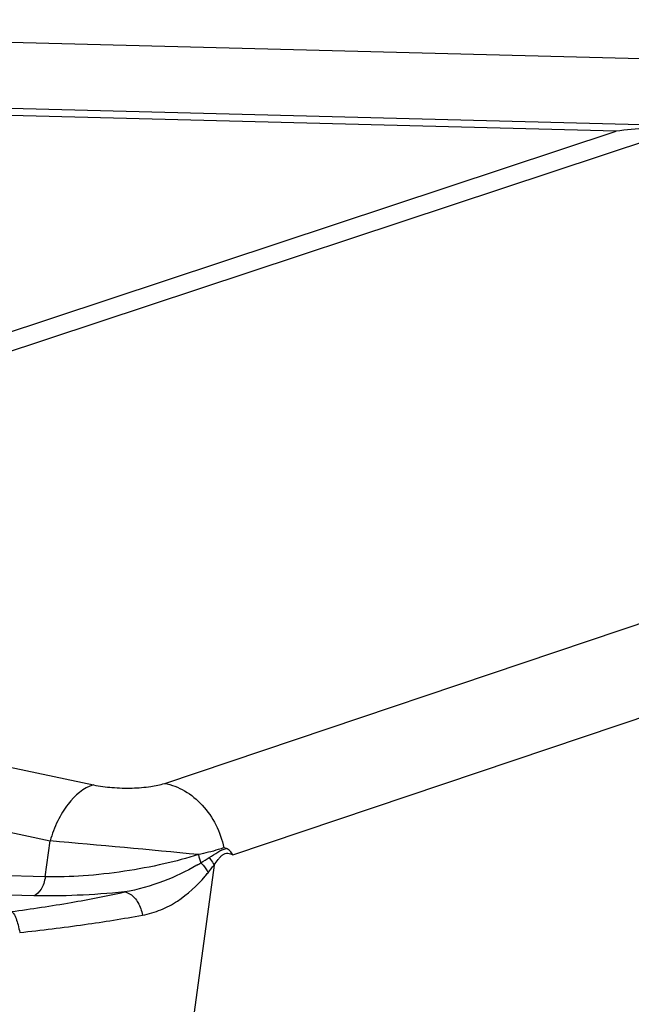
# Model space of a CAD drawing. Header units: millimetres. Extents: x 0 to 420, y 0 to 297.
# Tile 27 of 74: x 204.27 to 207.9, y 67.99 to 73.82. Entities that reach past the tile are written whole.
import ezdxf

# ---------------------------------------------------------------- set-up
doc = ezdxf.new("R2010")
doc.units = ezdxf.units.MM
doc.header["$LTSCALE"] = 23.1
doc.layers.add('COMPONENTS', color=7, linetype='CONTINUOUS')

msp = doc.modelspace()

# ---------------------------------------------------------------- linework, layer by layer
at = {"layer": 'COMPONENTS', "color": 9, "linetype": 'CONTINUOUS'}
for p, q in [((214.73288, 73.41552), (198.99091, 73.82336)), ((208.09438, 73.1963), (198.19343, 73.45281)), ((207.81173, 73.16333), (198.12606, 73.41426)), ((201.35012, 71.02563), (207.81173, 73.16333)), ((201.53972, 70.97363), (208.14495, 73.15884)), ((205.13347, 69.2972), (215.59139, 72.8118)), ((205.53813, 68.87365), (215.95122, 72.37318)), ((203.90487, 69.45934), (204.71133, 69.28823)), ((203.64791, 69.12738), (204.45436, 68.95627)), ((204.42525, 68.74338), (204.45436, 68.95627)), ((205.42605, 68.81291), (205.15902, 66.83937)), ((204.42525, 68.74338), (203.75714, 68.76069)), ((204.35703, 68.63084), (203.7732, 68.64597))]:
    msp.add_line(p, q, dxfattribs=at)
at = {"layer": 'COMPONENTS', "color": 7, "linetype": 'CONTINUOUS'}
for p, q in [((214.76567, 73.4154), (198.99745, 73.82396)), ((205.49929, 68.91074), (205.48459, 68.91494))]:
    msp.add_line(p, q, dxfattribs=at)
msp.add_arc((208.32304, 68.78824), 4.40486, 94.31653, 96.665745, dxfattribs=at)
at = {"layer": 'COMPONENTS', "color": 9, "linetype": 'CONTINUOUS'}
for centre, radius, start, end in [((197.33555, -12.61615), 81.88246, 84.3943994, 85.0124415), ((204.7114, 69.86672), 1.21994, 300.153079, 301.452897), ((204.52633, 70.19265), 1.5946, 301.014918, 303.111295), ((204.65347, 69.36195), 0.94696, 319.463839, 321.120156)]:
    msp.add_arc(centre, radius, start, end, dxfattribs=at)
for points, knots in [([(204.71133, 69.28823), (204.65089, 69.27092), (204.56823, 69.19702), (204.49481, 69.0738), (204.4659, 68.99691), (204.45436, 68.95627)], [0, 0, 0, 0, 0.4359271, 0.707067, 1, 1, 1, 1]), ([(204.71133, 69.28823), (204.74741, 69.28057), (204.82406, 69.27066), (204.9378, 69.26765), (205.04263, 69.27553), (205.10665, 69.28819), (205.13347, 69.2972)], [0, 0, 0, 0, 0.2599359, 0.5430205, 0.800589, 1, 1, 1, 1]), ([(205.13347, 69.2972), (205.1749, 69.28943), (205.25794, 69.25703), (205.36282, 69.17018), (205.44285, 69.05308), (205.47476, 68.96199), (205.48459, 68.91494)], [0, 0, 0, 0, 0.2312053, 0.4777156, 0.7364209, 1, 1, 1, 1]), ([(205.33384, 68.87474), (205.26655, 68.85336), (205.12115, 68.81517), (204.89281, 68.7728), (204.65758, 68.74625), (204.50032, 68.74112), (204.42525, 68.74338)], [0, 0, 0, 0, 0.2298633, 0.4887672, 0.7554845, 1, 1, 1, 1]), ([(205.48459, 68.91494), (205.47365, 68.91128), (205.424, 68.89573), (205.3734, 68.88334), (205.33384, 68.87474)], [0, 0, 0, 0, 0.2217449, 1, 1, 1, 1]), ([(205.3974, 68.857), (205.41462, 68.86822), (205.44644, 68.88961), (205.48166, 68.90684), (205.49917, 68.91079)], [0, 0, 0, 0, 0.5337917, 1, 1, 1, 1]), ([(205.42605, 68.81291), (205.43398, 68.82428), (205.44587, 68.84098), (205.46315, 68.8613), (205.47661, 68.87382), (205.49172, 68.88207), (205.50796, 68.88354), (205.52341, 68.87991), (205.53323, 68.87589), (205.53813, 68.87365)], [0, 0, 0, 0, 0.2892966, 0.4272938, 0.5559191, 0.6715792, 0.7790575, 0.887642, 1, 1, 1, 1]), ([(205.32419, 68.81186), (205.26095, 68.7751), (205.12221, 68.70894), (204.97385, 68.66611), (204.89485, 68.65357)], [0, 0, 0, 0, 0.4776706, 1, 1, 1, 1]), ([(205.34796, 68.82603), (205.35255, 68.82165), (205.36934, 68.80421), (205.38325, 68.78381), (205.39064, 68.76755)], [0, 0, 0, 0, 0.2621813, 1, 1, 1, 1]), ([(205.3974, 68.857), (205.40042, 68.85355), (205.41152, 68.83994), (205.4208, 68.82477), (205.42605, 68.81291)], [0, 0, 0, 0, 0.2611505, 1, 1, 1, 1]), ([(204.42526, 68.74338), (204.4232, 68.72982), (204.41713, 68.70415), (204.39912, 68.66283), (204.37538, 68.63691), (204.35703, 68.63084)], [0, 0, 0, 0, 0.3017621, 0.5746976, 1, 1, 1, 1]), ([(205.0017, 68.51604), (205.03904, 68.52291), (205.11153, 68.54414), (205.2432, 68.61402), (205.32543, 68.69068), (205.37315, 68.74649)], [0, 0, 0, 0, 0.2560464, 0.5048401, 1, 1, 1, 1]), ([(204.22425, 68.53736), (204.34274, 68.55298), (204.56719, 68.58681), (204.79004, 68.63011), (204.89486, 68.65357)], [0, 0, 0, 0, 0.5266836, 1, 1, 1, 1]), ([(204.89486, 68.65357), (204.80155, 68.64447), (204.62242, 68.63157), (204.44277, 68.62862), (204.35703, 68.63084)], [0, 0, 0, 0, 0.5222177, 1, 1, 1, 1]), ([(204.89485, 68.65357), (204.90714, 68.65222), (204.92945, 68.64293), (204.95578, 68.61925), (204.98428, 68.57898), (204.99708, 68.54185), (205.00163, 68.51603)], [0, 0, 0, 0, 0.201385, 0.3768937, 0.5728472, 1, 1, 1, 1]), ([(204.22425, 68.53736), (204.2301, 68.53453), (204.24104, 68.52064), (204.25349, 68.49361), (204.26501, 68.4562), (204.27077, 68.42808), (204.27326, 68.41294)], [0, 0, 0, 0, 0.1431717, 0.3678075, 0.6618929, 1, 1, 1, 1]), ([(204.27326, 68.41294), (204.40177, 68.42667), (204.64527, 68.45653), (204.88758, 68.49506), (205.0017, 68.51604)], [0, 0, 0, 0, 0.5269331, 1, 1, 1, 1])]:
    msp.add_open_spline(points, degree=3, knots=knots, dxfattribs=at)
for points in [[(205.33384, 68.87474), (205.33679, 68.85809), (205.34151, 68.84166), (205.34796, 68.82603)], [(205.39064, 68.76755), (205.40268, 68.78248), (205.41443, 68.79765), (205.42605, 68.81291)]]:
    msp.add_open_spline(points, degree=3, dxfattribs=at)
at = {"layer": 'COMPONENTS', "color": 7, "linetype": 'CONTINUOUS'}
msp.add_open_spline([(205.53813, 68.87365), (205.53296, 68.88184), (205.52239, 68.89645), (205.50743, 68.90844), (205.49929, 68.91074)], degree=3, knots=[0, 0, 0, 0, 0.5338556, 1, 1, 1, 1], dxfattribs=at)

doc.saveas('drawing.dxf')
